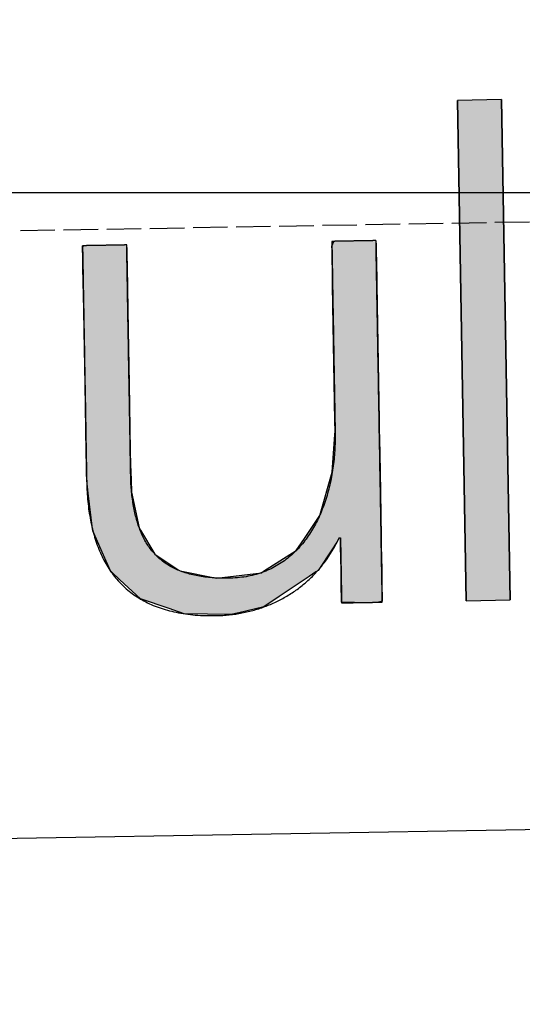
# Model space of a CAD drawing. Extents: x 562 to 7231, y 5567 to 12226.
# Tile 6 of 54: x 3187 to 3260, y 7998 to 8141. Entities that reach past the tile are written whole.
import ezdxf

# ---------------------------------------------------------------- set-up
doc = ezdxf.new("R2010")
doc.units = 0
doc.linetypes.add('GEN3', pattern=[6.25, 5, -1.25])
doc.layers.get('0').update_dxf_attribs({"linetype": 'CONTINUOUS'})
for name, color, linetype in [('3', 6, 'GEN3'), ('5', 3, 'CONTINUOUS'), ('LOGO', 7, 'CONTINUOUS')]:
    doc.layers.add(name, color=color, linetype=linetype)

# ---------------------------------------------------------------- blocks, each defined once
blk = doc.blocks.new('*U35')
at = {"layer": 'LOGO', "color": 30, "linetype": 'CONTINUOUS'}
for p, q in [((12.18, 7.551), (12.203, 7.555)), ((12.18, 7.469), (12.18, 7.551)), ((12.18, 7.344), (12.18, 7.469)), ((13.1, 7.555), (13.1, 7.551)), ((13.1, 7.551), (13.102, 7.469)), ((13.102, 7.469), (13.102, 7.344)), ((17.392, 7.457), (17.432, 7.555)), ((17.392, 7.368), (17.392, 7.457)), ((18.315, 7.555), (18.315, 7.457)), ((18.315, 7.457), (18.315, 7.368)), ((12.18, 7.101), (12.18, 7.344)), ((13.102, 7.344), (13.102, 7.101)), ((17.392, 6.746), (17.392, 7.368)), ((18.315, 7.368), (18.315, 6.746)), ((12.18, 6.214), (12.18, 7.101)), ((13.102, 7.101), (13.102, 6.214)), ((17.392, 6.634), (17.392, 6.746)), ((17.392, 5.802), (17.392, 6.634)), ((18.315, 6.746), (18.315, 6.634)), ((18.315, 6.634), (18.315, 5.802)), ((12.18, 5.779), (12.18, 6.214)), ((13.102, 6.214), (13.102, 5.779)), ((12.18, 4.645), (12.18, 5.779)), ((13.102, 5.779), (13.102, 4.645)), ((17.392, 4.207), (17.392, 5.802)), ((18.315, 5.802), (18.315, 4.207)), ((12.18, 4.192), (12.18, 4.645)), ((13.102, 4.645), (13.102, 4.192)), ((12.18, 3.251), (12.18, 4.192)), ((13.102, 4.192), (13.102, 3.251)), ((17.392, 3.8), (17.392, 4.207)), ((18.315, 4.207), (18.315, 3.8)), ((17.392, 3.598), (17.392, 3.8)), ((18.315, 3.8), (18.315, 3.598)), ((17.377, 3.423), (17.392, 3.598)), ((18.315, 3.598), (18.315, 3.423)), ((17.318, 2.736), (17.377, 3.423)), ((18.315, 3.423), (18.315, 2.736)), ((12.18, 2.958), (12.18, 3.251)), ((13.102, 3.251), (13.102, 2.958)), ((12.18, 2.813), (12.18, 2.958)), ((13.102, 2.958), (13.106, 2.813)), ((12.18, 2.65), (12.18, 2.813)), ((13.106, 2.813), (13.11, 2.65)), ((17.038, 1.832), (17.318, 2.736)), ((18.315, 2.736), (18.315, 1.832)), ((12.208, 2.387), (12.18, 2.65)), ((13.11, 2.65), (13.116, 2.387)), ((12.286, 1.641), (12.208, 2.387)), ((13.116, 2.387), (13.261, 1.641)), ((16.711, 1.361), (17.038, 1.832)), ((18.315, 1.832), (18.315, 1.361)), ((12.291, 1.594), (12.286, 1.641)), ((12.504, 1.085), (12.291, 1.594)), ((13.261, 1.641), (13.288, 1.594)), ((13.288, 1.594), (13.58, 1.085)), ((16.536, 1.11), (16.646, 1.268)), ((16.646, 1.268), (16.711, 1.361)), ((17.389, 1.268), (17.279, 1.11)), ((17.439, 1.361), (17.389, 1.268)), ((17.465, 1.346), (17.456, 1.361)), ((17.465, 1.18), (17.465, 1.346)), ((18.315, 1.361), (18.315, 1.346)), ((18.315, 1.346), (18.315, 1.18)), ((12.643, 0.753), (12.504, 1.085)), ((13.58, 1.085), (14.062, 0.753)), ((15.845, 0.688), (16.536, 1.11)), ((17.279, 1.11), (16.984, 0.688)), ((17.465, 0.68), (17.465, 1.18)), ((18.315, 1.18), (18.315, 0.68)), ((12.672, 0.725), (12.643, 0.753)), ((12.838, 0.564), (12.672, 0.725)), ((14.062, 0.753), (14.102, 0.725)), ((14.102, 0.725), (14.859, 0.564)), ((14.859, 0.564), (15.799, 0.66)), ((15.799, 0.66), (15.845, 0.688)), ((16.94, 0.66), (16.793, 0.564)), ((16.984, 0.688), (16.94, 0.66)), ((17.465, 0.406), (17.465, 0.68)), ((18.315, 0.68), (18.315, 0.406)), ((13.26, 0.155), (12.838, 0.564)), ((16.793, 0.564), (16.163, 0.155)), ((17.465, 0.021), (17.465, 0.406)), ((18.315, 0.406), (18.315, 0.021)), ((13.855, -0.057), (13.26, 0.155)), ((16.163, 0.155), (15.837, -0.057)), ((17.465, 0.015), (17.465, 0.021)), ((17.734, 0), (17.465, 0.015)), ((18.292, 0.015), (18.236, 0)), ((18.315, 0.021), (18.292, 0.015)), ((14.169, -0.169), (13.855, -0.057)), ((15.143, -0.205), (14.169, -0.169)), ((15.313, -0.169), (15.143, -0.205)), ((15.837, -0.057), (15.313, -0.169))]:
    blk.add_line(p, q, dxfattribs=at)
at = {"layer": 'LOGO', "color": 30, "linetype": 'CONTINUOUS', "extrusion": (0, 0, -1)}
for points in [[(-12.203, 7.555), (-13.1, 7.551), (-12.18, 7.551)], [(-12.18, 7.551), (-13.102, 7.469), (-12.18, 7.469)], [(-12.18, 7.551), (-13.1, 7.551), (-13.102, 7.469)], [(-12.18, 7.469), (-13.102, 7.344), (-12.18, 7.344)], [(-12.18, 7.469), (-13.102, 7.469), (-13.102, 7.344)], [(-12.203, 7.555), (-13.1, 7.555), (-13.1, 7.551)], [(-17.432, 7.555), (-18.315, 7.457), (-17.392, 7.457)], [(-17.392, 7.457), (-18.315, 7.368), (-17.392, 7.368)], [(-17.392, 7.457), (-18.315, 7.457), (-18.315, 7.368)], [(-17.432, 7.555), (-18.315, 7.555), (-18.315, 7.457)], [(-12.18, 7.344), (-13.102, 7.101), (-12.18, 7.101)], [(-12.18, 7.344), (-13.102, 7.344), (-13.102, 7.101)], [(-17.392, 7.368), (-18.315, 6.746), (-17.392, 6.746)], [(-17.392, 7.368), (-18.315, 7.368), (-18.315, 6.746)], [(-12.18, 7.101), (-13.102, 6.214), (-12.18, 6.214)], [(-12.18, 7.101), (-13.102, 7.101), (-13.102, 6.214)], [(-17.392, 6.746), (-18.315, 6.634), (-17.392, 6.634)], [(-17.392, 6.746), (-18.315, 6.746), (-18.315, 6.634)], [(-17.392, 6.634), (-18.315, 5.802), (-17.392, 5.802)], [(-17.392, 6.634), (-18.315, 6.634), (-18.315, 5.802)], [(-12.18, 6.214), (-13.102, 5.779), (-12.18, 5.779)], [(-12.18, 6.214), (-13.102, 6.214), (-13.102, 5.779)], [(-12.18, 5.779), (-13.102, 4.645), (-12.18, 4.645)], [(-12.18, 5.779), (-13.102, 5.779), (-13.102, 4.645)], [(-17.392, 5.802), (-18.315, 4.207), (-17.392, 4.207)], [(-17.392, 5.802), (-18.315, 5.802), (-18.315, 4.207)], [(-12.18, 4.645), (-13.102, 4.192), (-12.18, 4.192)], [(-12.18, 4.645), (-13.102, 4.645), (-13.102, 4.192)], [(-12.18, 4.192), (-13.102, 3.251), (-12.18, 3.251)], [(-12.18, 4.192), (-13.102, 4.192), (-13.102, 3.251)], [(-17.392, 4.207), (-18.315, 3.8), (-17.392, 3.8)], [(-17.392, 4.207), (-18.315, 4.207), (-18.315, 3.8)], [(-17.392, 3.8), (-18.315, 3.598), (-17.392, 3.598)], [(-17.392, 3.8), (-18.315, 3.8), (-18.315, 3.598)], [(-17.392, 3.598), (-18.315, 3.423), (-17.377, 3.423)], [(-17.392, 3.598), (-18.315, 3.598), (-18.315, 3.423)], [(-17.377, 3.423), (-18.315, 2.736), (-17.318, 2.736)], [(-17.377, 3.423), (-18.315, 3.423), (-18.315, 2.736)], [(-12.18, 3.251), (-13.102, 2.958), (-12.18, 2.958)], [(-12.18, 3.251), (-13.102, 3.251), (-13.102, 2.958)], [(-12.18, 2.958), (-13.106, 2.813), (-12.18, 2.813)], [(-12.18, 2.958), (-13.102, 2.958), (-13.106, 2.813)], [(-12.18, 2.813), (-13.11, 2.65), (-12.18, 2.65)], [(-12.18, 2.813), (-13.106, 2.813), (-13.11, 2.65)], [(-17.318, 2.736), (-18.315, 1.832), (-17.038, 1.832)], [(-17.318, 2.736), (-18.315, 2.736), (-18.315, 1.832)], [(-12.18, 2.65), (-13.116, 2.387), (-12.208, 2.387)], [(-12.18, 2.65), (-13.11, 2.65), (-13.116, 2.387)], [(-12.208, 2.387), (-13.261, 1.641), (-12.286, 1.641)], [(-12.208, 2.387), (-13.116, 2.387), (-13.261, 1.641)], [(-17.038, 1.832), (-18.315, 1.361), (-16.711, 1.361)], [(-17.038, 1.832), (-18.315, 1.832), (-18.315, 1.361)], [(-12.286, 1.641), (-13.288, 1.594), (-12.291, 1.594)], [(-12.286, 1.641), (-13.261, 1.641), (-13.288, 1.594)], [(-12.291, 1.594), (-13.58, 1.085), (-12.504, 1.085)], [(-12.291, 1.594), (-13.288, 1.594), (-13.58, 1.085)], [(-16.646, 1.268), (-17.279, 1.11), (-16.536, 1.11)], [(-16.711, 1.361), (-17.389, 1.268), (-16.646, 1.268)], [(-16.646, 1.268), (-17.389, 1.268), (-17.279, 1.11)], [(-16.711, 1.361), (-17.439, 1.361), (-17.389, 1.268)], [(-17.456, 1.361), (-18.315, 1.346), (-17.465, 1.346)], [(-17.456, 1.361), (-18.315, 1.361), (-18.315, 1.346)], [(-17.465, 1.346), (-18.315, 1.18), (-17.465, 1.18)], [(-17.465, 1.346), (-18.315, 1.346), (-18.315, 1.18)], [(-12.504, 1.085), (-14.062, 0.753), (-12.643, 0.753)], [(-12.504, 1.085), (-13.58, 1.085), (-14.062, 0.753)], [(-16.536, 1.11), (-16.984, 0.688), (-15.845, 0.688)], [(-16.536, 1.11), (-17.279, 1.11), (-16.984, 0.688)], [(-17.465, 1.18), (-18.315, 0.68), (-17.465, 0.68)], [(-17.465, 1.18), (-18.315, 1.18), (-18.315, 0.68)], [(-12.643, 0.753), (-14.102, 0.725), (-12.672, 0.725)], [(-12.643, 0.753), (-14.062, 0.753), (-14.102, 0.725)], [(-12.672, 0.725), (-14.859, 0.564), (-12.838, 0.564)], [(-12.672, 0.725), (-14.102, 0.725), (-14.859, 0.564)], [(-15.799, 0.66), (-16.793, 0.564), (-14.859, 0.564)], [(-15.845, 0.688), (-16.94, 0.66), (-15.799, 0.66)], [(-15.799, 0.66), (-16.94, 0.66), (-16.793, 0.564)], [(-15.845, 0.688), (-16.984, 0.688), (-16.94, 0.66)], [(-17.465, 0.68), (-18.315, 0.406), (-17.465, 0.406)], [(-17.465, 0.68), (-18.315, 0.68), (-18.315, 0.406)], [(-12.838, 0.564), (-16.163, 0.155), (-13.26, 0.155)], [(-12.838, 0.564), (-16.793, 0.564), (-16.163, 0.155)], [(-17.465, 0.406), (-18.315, 0.021), (-17.465, 0.021)], [(-17.465, 0.406), (-18.315, 0.406), (-18.315, 0.021)], [(-13.26, 0.155), (-15.837, -0.057), (-13.855, -0.057)], [(-13.26, 0.155), (-16.163, 0.155), (-15.837, -0.057)], [(-17.465, 0.021), (-18.292, 0.015), (-17.465, 0.015)], [(-17.465, 0.021), (-18.315, 0.021), (-18.292, 0.015)], [(-17.465, 0.015), (-18.236, 0), (-17.734, 0)], [(-17.465, 0.015), (-18.292, 0.015), (-18.236, 0)], [(-13.855, -0.057), (-15.313, -0.169), (-14.169, -0.169)], [(-13.855, -0.057), (-15.837, -0.057), (-15.313, -0.169)], [(-14.169, -0.169), (-15.313, -0.169), (-15.143, -0.205)]]:
    blk.add_solid(points, dxfattribs=at)
blk = doc.blocks.new('*U36')
at = {"layer": 'LOGO', "color": 30, "linetype": 'CONTINUOUS'}
for p, q in [((20.069, 0), (20.069, 10.454)), ((20.992, 10.454), (20.992, 0))]:
    blk.add_line(p, q, dxfattribs=at)
at = {"layer": 'LOGO', "color": 30, "linetype": 'CONTINUOUS', "extrusion": (0, 0, -1)}
for points in [[(-20.069, 10.454), (-20.992, 0), (-20.069, 0)], [(-20.069, 10.454), (-20.992, 10.454), (-20.992, 0)]]:
    blk.add_solid(points, dxfattribs=at)
blk = doc.blocks.new('KLAUS')
at = {"layer": 'LOGO'}
blk.add_lwpolyline([(20.069, 0), (20.992, 0), (20.992, 10.454), (20.069, 10.454), (20.069, 0), (20.069, 0)], dxfattribs=at)
blk.add_polyline3d([(18.315, 7.555, 0), (18.314, 7.555, 0), (18.314, 7.555, 0), (18.312, 7.555, 0), (18.31, 7.555, 0), (18.308, 7.555, 0), (18.305, 7.555, 0), (18.301, 7.555, 0), (18.297, 7.555, 0), (18.293, 7.555, 0), (18.288, 7.555, 0), (18.282, 7.555, 0), (18.277, 7.555, 0), (18.27, 7.555, 0), (18.264, 7.555, 0), (18.257, 7.555, 0), (18.249, 7.555, 0), (18.241, 7.555, 0), (18.233, 7.555, 0), (18.224, 7.555, 0), (18.215, 7.555, 0), (18.206, 7.555, 0), (18.197, 7.555, 0), (18.187, 7.555, 0), (18.176, 7.555, 0), (18.166, 7.555, 0), (18.155, 7.555, 0), (18.144, 7.555, 0), (18.133, 7.555, 0), (18.121, 7.555, 0), (18.109, 7.555, 0), (18.097, 7.555, 0), (18.085, 7.555, 0), (18.072, 7.555, 0), (18.06, 7.555, 0), (18.047, 7.555, 0), (18.034, 7.555, 0), (18.021, 7.555, 0), (18.007, 7.555, 0), (17.994, 7.555, 0), (17.98, 7.555, 0), (17.967, 7.555, 0), (17.953, 7.555, 0), (17.939, 7.555, 0), (17.925, 7.555, 0), (17.911, 7.555, 0), (17.897, 7.555, 0), (17.883, 7.555, 0), (17.869, 7.555, 0), (17.855, 7.555, 0), (17.841, 7.555, 0), (17.827, 7.555, 0), (17.813, 7.555, 0), (17.799, 7.555, 0), (17.785, 7.555, 0), (17.771, 7.555, 0), (17.757, 7.555, 0), (17.743, 7.555, 0), (17.73, 7.555, 0), (17.716, 7.555, 0), (17.703, 7.555, 0), (17.689, 7.555, 0), (17.676, 7.555, 0), (17.663, 7.555, 0), (17.65, 7.555, 0), (17.637, 7.555, 0), (17.625, 7.555, 0), (17.613, 7.555, 0), (17.6, 7.555, 0), (17.588, 7.555, 0), (17.577, 7.555, 0), (17.566, 7.555, 0), (17.554, 7.555, 0), (17.543, 7.555, 0), (17.533, 7.555, 0), (17.523, 7.555, 0), (17.512, 7.555, 0), (17.503, 7.555, 0), (17.493, 7.555, 0), (17.484, 7.555, 0), (17.476, 7.555, 0), (17.467, 7.555, 0), (17.459, 7.555, 0), (17.452, 7.555, 0), (17.445, 7.555, 0), (17.438, 7.555, 0), (17.431, 7.555, 0), (17.426, 7.555, 0), (17.42, 7.555, 0), (17.415, 7.555, 0), (17.41, 7.555, 0), (17.406, 7.555, 0), (17.403, 7.555, 0), (17.4, 7.555, 0), (17.397, 7.555, 0), (17.395, 7.555, 0), (17.394, 7.555, 0), (17.393, 7.555, 0), (17.392, 7.555, 0), (17.392, 7.554, 0), (17.392, 7.551, 0), (17.392, 7.545, 0), (17.392, 7.537, 0), (17.392, 7.527, 0), (17.392, 7.515, 0), (17.392, 7.5, 0), (17.392, 7.484, 0), (17.392, 7.465, 0), (17.392, 7.444, 0), (17.392, 7.422, 0), (17.392, 7.397, 0), (17.392, 7.37, 0), (17.392, 7.342, 0), (17.392, 7.312, 0), (17.392, 7.28, 0), (17.392, 7.247, 0), (17.392, 7.211, 0), (17.392, 7.175, 0), (17.392, 7.136, 0), (17.392, 7.097, 0), (17.392, 7.056, 0), (17.392, 7.013, 0), (17.392, 6.969, 0), (17.392, 6.924, 0), (17.392, 6.878, 0), (17.392, 6.83, 0), (17.392, 6.782, 0), (17.392, 6.732, 0), (17.392, 6.681, 0), (17.392, 6.63, 0), (17.392, 6.577, 0), (17.392, 6.523, 0), (17.392, 6.469, 0), (17.392, 6.414, 0), (17.392, 6.358, 0), (17.392, 6.302, 0), (17.392, 6.245, 0), (17.392, 6.187, 0), (17.392, 6.129, 0), (17.392, 6.07, 0), (17.392, 6.011, 0), (17.392, 5.952, 0), (17.392, 5.892, 0), (17.392, 5.832, 0), (17.392, 5.772, 0), (17.392, 5.711, 0), (17.392, 5.651, 0), (17.392, 5.59, 0), (17.392, 5.53, 0), (17.392, 5.469, 0), (17.392, 5.409, 0), (17.392, 5.348, 0), (17.392, 5.288, 0), (17.392, 5.228, 0), (17.392, 5.169, 0), (17.392, 5.109, 0), (17.392, 5.05, 0), (17.392, 4.992, 0), (17.392, 4.934, 0), (17.392, 4.876, 0), (17.392, 4.82, 0), (17.392, 4.763, 0), (17.392, 4.708, 0), (17.392, 4.653, 0), (17.392, 4.599, 0), (17.392, 4.546, 0), (17.392, 4.494, 0), (17.392, 4.442, 0), (17.392, 4.392, 0), (17.392, 4.342, 0), (17.392, 4.294, 0), (17.392, 4.247, 0), (17.392, 4.201, 0), (17.392, 4.157, 0), (17.392, 4.113, 0), (17.392, 4.071, 0), (17.392, 4.031, 0), (17.392, 3.991, 0), (17.392, 3.954, 0), (17.392, 3.917, 0), (17.392, 3.883, 0), (17.392, 3.85, 0), (17.392, 3.819, 0), (17.392, 3.789, 0), (17.392, 3.761, 0), (17.392, 3.736, 0), (17.392, 3.712, 0), (17.392, 3.69, 0), (17.392, 3.67, 0), (17.392, 3.652, 0), (17.392, 3.636, 0), (17.392, 3.622, 0), (17.392, 3.61, 0), (17.392, 3.601, 0), (17.392, 3.594, 0), (17.392, 3.589, 0), (17.392, 3.587, 0), (17.392, 3.56, 0), (17.392, 3.513, 0), (17.391, 3.466, 0), (17.39, 3.419, 0), (17.388, 3.373, 0), (17.386, 3.326, 0), (17.383, 3.279, 0), (17.38, 3.233, 0), (17.376, 3.186, 0), (17.372, 3.14, 0), (17.368, 3.094, 0), (17.363, 3.048, 0), (17.358, 3.002, 0), (17.352, 2.956, 0), (17.346, 2.91, 0), (17.34, 2.865, 0), (17.332, 2.819, 0), (17.325, 2.774, 0), (17.317, 2.729, 0), (17.309, 2.684, 0), (17.3, 2.64, 0), (17.291, 2.596, 0), (17.281, 2.551, 0), (17.27, 2.508, 0), (17.26, 2.464, 0), (17.249, 2.421, 0), (17.237, 2.377, 0), (17.225, 2.335, 0), (17.212, 2.292, 0), (17.2, 2.25, 0), (17.186, 2.208, 0), (17.172, 2.166, 0), (17.158, 2.125, 0), (17.143, 2.084, 0), (17.128, 2.043, 0), (17.112, 2.003, 0), (17.095, 1.963, 0), (17.079, 1.923, 0), (17.061, 1.884, 0), (17.044, 1.845, 0), (17.026, 1.806, 0), (17.007, 1.768, 0), (16.988, 1.73, 0), (16.968, 1.693, 0), (16.948, 1.656, 0), (16.927, 1.62, 0), (16.906, 1.584, 0), (16.885, 1.548, 0), (16.863, 1.513, 0), (16.84, 1.479, 0), (16.817, 1.445, 0), (16.793, 1.411, 0), (16.769, 1.378, 0), (16.745, 1.346, 0), (16.72, 1.313, 0), (16.694, 1.282, 0), (16.668, 1.251, 0), (16.642, 1.22, 0), (16.614, 1.191, 0), (16.587, 1.161, 0), (16.559, 1.133, 0), (16.53, 1.104, 0), (16.501, 1.077, 0), (16.472, 1.05, 0), (16.442, 1.023, 0), (16.411, 0.998, 0), (16.38, 0.973, 0), (16.348, 0.948, 0), (16.316, 0.924, 0), (16.284, 0.901, 0), (16.25, 0.879, 0), (16.217, 0.857, 0), (16.182, 0.836, 0), (16.148, 0.815, 0), (16.112, 0.795, 0), (16.077, 0.776, 0), (16.04, 0.758, 0), (16.003, 0.74, 0), (15.966, 0.724, 0), (15.928, 0.707, 0), (15.89, 0.692, 0), (15.851, 0.678, 0), (15.811, 0.664, 0), (15.771, 0.651, 0), (15.731, 0.639, 0), (15.69, 0.627, 0), (15.648, 0.616, 0), (15.606, 0.607, 0), (15.563, 0.598, 0), (15.52, 0.59, 0), (15.476, 0.582, 0), (15.431, 0.576, 0), (15.386, 0.57, 0), (15.341, 0.566, 0), (15.295, 0.562, 0), (15.248, 0.559, 0), (15.201, 0.557, 0), (15.154, 0.556, 0), (15.107, 0.556, 0), (15.063, 0.556, 0), (15.019, 0.557, 0), (14.976, 0.558, 0), (14.934, 0.56, 0), (14.892, 0.562, 0), (14.85, 0.565, 0), (14.81, 0.568, 0), (14.769, 0.571, 0), (14.73, 0.575, 0), (14.691, 0.58, 0), (14.652, 0.585, 0), (14.614, 0.59, 0), (14.577, 0.596, 0), (14.54, 0.602, 0), (14.504, 0.608, 0), (14.468, 0.615, 0), (14.433, 0.623, 0), (14.398, 0.631, 0), (14.364, 0.639, 0), (14.331, 0.648, 0), (14.298, 0.657, 0), (14.265, 0.667, 0), (14.233, 0.677, 0), (14.202, 0.687, 0), (14.171, 0.698, 0), (14.14, 0.71, 0), (14.11, 0.721, 0), (14.081, 0.734, 0), (14.052, 0.746, 0), (14.024, 0.759, 0), (13.996, 0.773, 0), (13.968, 0.787, 0), (13.941, 0.801, 0), (13.915, 0.816, 0), (13.889, 0.831, 0), (13.864, 0.847, 0), (13.838, 0.863, 0), (13.814, 0.88, 0), (13.79, 0.897, 0), (13.766, 0.914, 0), (13.743, 0.932, 0), (13.721, 0.95, 0), (13.698, 0.969, 0), (13.677, 0.988, 0), (13.656, 1.008, 0), (13.635, 1.028, 0), (13.614, 1.048, 0), (13.595, 1.069, 0), (13.575, 1.09, 0), (13.556, 1.112, 0), (13.537, 1.134, 0), (13.519, 1.156, 0), (13.502, 1.179, 0), (13.484, 1.203, 0), (13.467, 1.227, 0), (13.451, 1.251, 0), (13.435, 1.275, 0), (13.419, 1.3, 0), (13.404, 1.326, 0), (13.389, 1.352, 0), (13.375, 1.378, 0), (13.361, 1.405, 0), (13.348, 1.432, 0), (13.335, 1.459, 0), (13.322, 1.487, 0), (13.309, 1.516, 0), (13.297, 1.545, 0), (13.286, 1.574, 0), (13.275, 1.603, 0), (13.264, 1.633, 0), (13.253, 1.664, 0), (13.243, 1.695, 0), (13.233, 1.726, 0), (13.224, 1.758, 0), (13.215, 1.79, 0), (13.207, 1.822, 0), (13.198, 1.855, 0), (13.19, 1.889, 0), (13.183, 1.922, 0), (13.176, 1.957, 0), (13.169, 1.991, 0), (13.162, 2.026, 0), (13.156, 2.062, 0), (13.15, 2.097, 0), (13.145, 2.134, 0), (13.139, 2.17, 0), (13.135, 2.207, 0), (13.13, 2.245, 0), (13.126, 2.282, 0), (13.122, 2.321, 0), (13.118, 2.359, 0), (13.115, 2.398, 0), (13.112, 2.438, 0), (13.11, 2.478, 0), (13.107, 2.518, 0), (13.105, 2.558, 0), (13.104, 2.6, 0), (13.102, 2.635, 0), (13.102, 2.637, 0), (13.102, 2.642, 0), (13.102, 2.65, 0), (13.102, 2.661, 0), (13.102, 2.674, 0), (13.102, 2.69, 0), (13.102, 2.709, 0), (13.102, 2.731, 0), (13.102, 2.755, 0), (13.102, 2.782, 0), (13.102, 2.811, 0), (13.102, 2.842, 0), (13.102, 2.876, 0), (13.102, 2.912, 0), (13.102, 2.95, 0), (13.102, 2.99, 0), (13.102, 3.032, 0), (13.102, 3.077, 0), (13.102, 3.123, 0), (13.102, 3.171, 0), (13.102, 3.221, 0), (13.102, 3.272, 0), (13.102, 3.326, 0), (13.102, 3.381, 0), (13.102, 3.437, 0), (13.102, 3.495, 0), (13.102, 3.555, 0), (13.102, 3.615, 0), (13.102, 3.677, 0), (13.102, 3.741, 0), (13.102, 3.805, 0), (13.102, 3.871, 0), (13.102, 3.938, 0), (13.102, 4.005, 0), (13.102, 4.074, 0), (13.102, 4.143, 0), (13.102, 4.214, 0), (13.102, 4.285, 0), (13.102, 4.356, 0), (13.102, 4.429, 0), (13.102, 4.502, 0), (13.102, 4.575, 0), (13.102, 4.649, 0), (13.102, 4.723, 0), (13.102, 4.798, 0), (13.102, 4.872, 0), (13.102, 4.947, 0), (13.102, 5.022, 0), (13.102, 5.098, 0), (13.102, 5.173, 0), (13.102, 5.248, 0), (13.102, 5.323, 0), (13.102, 5.397, 0), (13.102, 5.472, 0), (13.102, 5.546, 0), (13.102, 5.62, 0), (13.102, 5.693, 0), (13.102, 5.766, 0), (13.102, 5.838, 0), (13.102, 5.91, 0), (13.102, 5.981, 0), (13.102, 6.051, 0), (13.102, 6.121, 0), (13.102, 6.189, 0), (13.102, 6.257, 0), (13.102, 6.324, 0), (13.102, 6.389, 0), (13.102, 6.453, 0), (13.102, 6.517, 0), (13.102, 6.579, 0), (13.102, 6.639, 0), (13.102, 6.699, 0), (13.102, 6.757, 0), (13.102, 6.813, 0), (13.102, 6.868, 0), (13.102, 6.921, 0), (13.102, 6.972, 0), (13.102, 7.022, 0), (13.102, 7.07, 0), (13.102, 7.116, 0), (13.102, 7.16, 0), (13.102, 7.203, 0), (13.102, 7.243, 0), (13.102, 7.281, 0), (13.102, 7.316, 0), (13.102, 7.35, 0), (13.102, 7.381, 0), (13.102, 7.41, 0), (13.102, 7.436, 0), (13.102, 7.46, 0), (13.102, 7.482, 0), (13.102, 7.501, 0), (13.102, 7.517, 0), (13.102, 7.53, 0), (13.102, 7.541, 0), (13.102, 7.548, 0), (13.102, 7.553, 0), (13.102, 7.555, 0), (13.102, 7.555, 0), (13.101, 7.555, 0), (13.1, 7.555, 0), (13.098, 7.555, 0), (13.095, 7.555, 0), (13.093, 7.555, 0), (13.089, 7.555, 0), (13.085, 7.555, 0), (13.081, 7.555, 0), (13.076, 7.555, 0), (13.07, 7.555, 0), (13.065, 7.555, 0), (13.059, 7.555, 0), (13.052, 7.555, 0), (13.045, 7.555, 0), (13.037, 7.555, 0), (13.03, 7.555, 0), (13.021, 7.555, 0), (13.013, 7.555, 0), (13.004, 7.555, 0), (12.994, 7.555, 0), (12.985, 7.555, 0), (12.975, 7.555, 0), (12.965, 7.555, 0), (12.954, 7.555, 0), (12.943, 7.555, 0), (12.932, 7.555, 0), (12.921, 7.555, 0), (12.909, 7.555, 0), (12.898, 7.555, 0), (12.885, 7.555, 0), (12.873, 7.555, 0), (12.861, 7.555, 0), (12.848, 7.555, 0), (12.835, 7.555, 0), (12.822, 7.555, 0), (12.809, 7.555, 0), (12.796, 7.555, 0), (12.782, 7.555, 0), (12.769, 7.555, 0), (12.755, 7.555, 0), (12.741, 7.555, 0), (12.728, 7.555, 0), (12.714, 7.555, 0), (12.7, 7.555, 0), (12.686, 7.555, 0), (12.672, 7.555, 0), (12.658, 7.555, 0), (12.643, 7.555, 0), (12.629, 7.555, 0), (12.615, 7.555, 0), (12.601, 7.555, 0), (12.587, 7.555, 0), (12.573, 7.555, 0), (12.559, 7.555, 0), (12.546, 7.555, 0), (12.532, 7.555, 0), (12.518, 7.555, 0), (12.505, 7.555, 0), (12.491, 7.555, 0), (12.478, 7.555, 0), (12.464, 7.555, 0), (12.451, 7.555, 0), (12.439, 7.555, 0), (12.426, 7.555, 0), (12.413, 7.555, 0), (12.401, 7.555, 0), (12.389, 7.555, 0), (12.377, 7.555, 0), (12.365, 7.555, 0), (12.354, 7.555, 0), (12.343, 7.555, 0), (12.332, 7.555, 0), (12.321, 7.555, 0), (12.311, 7.555, 0), (12.301, 7.555, 0), (12.291, 7.555, 0), (12.282, 7.555, 0), (12.273, 7.555, 0), (12.264, 7.555, 0), (12.255, 7.555, 0), (12.248, 7.555, 0), (12.24, 7.555, 0), (12.233, 7.555, 0), (12.226, 7.555, 0), (12.22, 7.555, 0), (12.213, 7.555, 0), (12.208, 7.555, 0), (12.203, 7.555, 0), (12.198, 7.555, 0), (12.194, 7.555, 0), (12.191, 7.555, 0), (12.188, 7.555, 0), (12.185, 7.555, 0), (12.183, 7.555, 0), (12.181, 7.555, 0), (12.18, 7.555, 0), (12.18, 7.555, 0), (12.18, 7.554, 0), (12.18, 7.55, 0), (12.18, 7.544, 0), (12.18, 7.534, 0), (12.18, 7.522, 0), (12.18, 7.507, 0), (12.18, 7.489, 0), (12.18, 7.469, 0), (12.18, 7.446, 0), (12.18, 7.42, 0), (12.18, 7.392, 0), (12.18, 7.362, 0), (12.18, 7.329, 0), (12.18, 7.294, 0), (12.18, 7.257, 0), (12.18, 7.218, 0), (12.18, 7.177, 0), (12.18, 7.134, 0), (12.18, 7.088, 0), (12.18, 7.041, 0), (12.18, 6.992, 0), (12.18, 6.941, 0), (12.18, 6.889, 0), (12.18, 6.835, 0), (12.18, 6.779, 0), (12.18, 6.722, 0), (12.18, 6.663, 0), (12.18, 6.603, 0), (12.18, 6.542, 0), (12.18, 6.479, 0), (12.18, 6.416, 0), (12.18, 6.351, 0), (12.18, 6.285, 0), (12.18, 6.218, 0), (12.18, 6.15, 0), (12.18, 6.081, 0), (12.18, 6.011, 0), (12.18, 5.94, 0), (12.18, 5.869, 0), (12.18, 5.797, 0), (12.18, 5.725, 0), (12.18, 5.652, 0), (12.18, 5.578, 0), (12.18, 5.505, 0), (12.18, 5.43, 0), (12.18, 5.356, 0), (12.18, 5.281, 0), (12.18, 5.207, 0), (12.18, 5.132, 0), (12.18, 5.057, 0), (12.18, 4.982, 0), (12.18, 4.907, 0), (12.18, 4.833, 0), (12.18, 4.758, 0), (12.18, 4.684, 0), (12.18, 4.61, 0), (12.18, 4.537, 0), (12.18, 4.464, 0), (12.18, 4.392, 0), (12.18, 4.32, 0), (12.18, 4.249, 0), (12.18, 4.179, 0), (12.18, 4.109, 0), (12.18, 4.04, 0), (12.18, 3.973, 0), (12.18, 3.906, 0), (12.18, 3.84, 0), (12.18, 3.775, 0), (12.18, 3.712, 0), (12.18, 3.649, 0), (12.18, 3.588, 0), (12.18, 3.528, 0), (12.18, 3.47, 0), (12.18, 3.413, 0), (12.18, 3.358, 0), (12.18, 3.304, 0), (12.18, 3.252, 0), (12.18, 3.202, 0), (12.18, 3.153, 0), (12.18, 3.106, 0), (12.18, 3.062, 0), (12.18, 3.019, 0), (12.18, 2.978, 0), (12.18, 2.939, 0), (12.18, 2.902, 0), (12.18, 2.868, 0), (12.18, 2.836, 0), (12.18, 2.806, 0), (12.18, 2.779, 0), (12.18, 2.754, 0), (12.18, 2.731, 0), (12.18, 2.711, 0), (12.18, 2.694, 0), (12.18, 2.68, 0), (12.18, 2.668, 0), (12.18, 2.659, 0), (12.18, 2.653, 0), (12.18, 2.65, 0), (12.18, 2.623, 0), (12.18, 2.57, 0), (12.181, 2.517, 0), (12.183, 2.464, 0), (12.185, 2.412, 0), (12.187, 2.361, 0), (12.19, 2.31, 0), (12.193, 2.259, 0), (12.197, 2.208, 0), (12.201, 2.158, 0), (12.206, 2.109, 0), (12.211, 2.06, 0), (12.217, 2.011, 0), (12.223, 1.963, 0), (12.23, 1.915, 0), (12.237, 1.868, 0), (12.245, 1.821, 0), (12.253, 1.775, 0), (12.262, 1.729, 0), (12.271, 1.683, 0), (12.281, 1.638, 0), (12.291, 1.593, 0), (12.302, 1.549, 0), (12.314, 1.506, 0), (12.326, 1.462, 0), (12.338, 1.42, 0), (12.351, 1.377, 0), (12.364, 1.336, 0), (12.379, 1.294, 0), (12.393, 1.253, 0), (12.408, 1.213, 0), (12.424, 1.173, 0), (12.44, 1.134, 0), (12.457, 1.095, 0), (12.474, 1.057, 0), (12.492, 1.019, 0), (12.51, 0.982, 0), (12.529, 0.945, 0), (12.549, 0.909, 0), (12.569, 0.873, 0), (12.589, 0.838, 0), (12.611, 0.803, 0), (12.633, 0.769, 0), (12.655, 0.735, 0), (12.678, 0.702, 0), (12.701, 0.669, 0), (12.726, 0.637, 0), (12.75, 0.605, 0), (12.775, 0.574, 0), (12.801, 0.544, 0), (12.828, 0.514, 0), (12.855, 0.485, 0), (12.883, 0.456, 0), (12.911, 0.428, 0), (12.94, 0.4, 0), (12.969, 0.373, 0), (12.999, 0.346, 0), (13.03, 0.32, 0), (13.061, 0.295, 0), (13.093, 0.27, 0), (13.126, 0.246, 0), (13.159, 0.222, 0), (13.193, 0.199, 0), (13.227, 0.176, 0), (13.262, 0.154, 0), (13.298, 0.133, 0), (13.334, 0.112, 0), (13.371, 0.092, 0), (13.409, 0.072, 0), (13.447, 0.053, 0), (13.486, 0.035, 0), (13.525, 0.017, 0), (13.565, 0, 0), (13.606, -0.016, 0), (13.648, -0.032, 0), (13.69, -0.047, 0), (13.733, -0.062, 0), (13.776, -0.076, 0), (13.82, -0.09, 0), (13.865, -0.102, 0), (13.91, -0.114, 0), (13.957, -0.126, 0), (14.003, -0.137, 0), (14.051, -0.147, 0), (14.099, -0.156, 0), (14.148, -0.165, 0), (14.197, -0.174, 0), (14.248, -0.181, 0), (14.299, -0.188, 0), (14.35, -0.194, 0), (14.402, -0.2, 0), (14.456, -0.205, 0), (14.509, -0.209, 0), (14.564, -0.213, 0), (14.619, -0.215, 0), (14.675, -0.218, 0), (14.731, -0.219, 0), (14.788, -0.22, 0), (14.84, -0.22, 0), (14.874, -0.22, 0), (14.908, -0.219, 0), (14.943, -0.218, 0), (14.977, -0.217, 0), (15.011, -0.215, 0), (15.044, -0.213, 0), (15.078, -0.211, 0), (15.112, -0.208, 0), (15.146, -0.205, 0), (15.179, -0.202, 0), (15.213, -0.198, 0), (15.246, -0.194, 0), (15.279, -0.189, 0), (15.312, -0.184, 0), (15.345, -0.179, 0), (15.378, -0.174, 0), (15.411, -0.168, 0), (15.443, -0.162, 0), (15.476, -0.155, 0), (15.508, -0.148, 0), (15.54, -0.141, 0), (15.572, -0.134, 0), (15.604, -0.126, 0), (15.636, -0.117, 0), (15.668, -0.109, 0), (15.7, -0.1, 0), (15.731, -0.091, 0), (15.762, -0.081, 0), (15.793, -0.071, 0), (15.824, -0.061, 0), (15.855, -0.051, 0), (15.886, -0.04, 0), (15.916, -0.029, 0), (15.946, -0.017, 0), (15.976, -0.005, 0), (16.006, 0.007, 0), (16.036, 0.019, 0), (16.066, 0.032, 0), (16.095, 0.045, 0), (16.125, 0.059, 0), (16.154, 0.073, 0), (16.183, 0.087, 0), (16.211, 0.101, 0), (16.24, 0.116, 0), (16.268, 0.131, 0), (16.296, 0.147, 0), (16.324, 0.162, 0), (16.352, 0.178, 0), (16.38, 0.195, 0), (16.407, 0.211, 0), (16.434, 0.228, 0), (16.461, 0.245, 0), (16.488, 0.263, 0), (16.514, 0.281, 0), (16.541, 0.299, 0), (16.567, 0.318, 0), (16.593, 0.336, 0), (16.618, 0.356, 0), (16.644, 0.375, 0), (16.669, 0.395, 0), (16.694, 0.415, 0), (16.719, 0.435, 0), (16.743, 0.456, 0), (16.768, 0.477, 0), (16.792, 0.498, 0), (16.816, 0.52, 0), (16.839, 0.542, 0), (16.863, 0.564, 0), (16.886, 0.586, 0), (16.908, 0.609, 0), (16.931, 0.632, 0), (16.953, 0.655, 0), (16.975, 0.679, 0), (16.997, 0.703, 0), (17.019, 0.727, 0), (17.04, 0.752, 0), (17.061, 0.776, 0), (17.082, 0.802, 0), (17.102, 0.827, 0), (17.123, 0.853, 0), (17.143, 0.879, 0), (17.162, 0.905, 0), (17.182, 0.931, 0), (17.201, 0.958, 0), (17.22, 0.985, 0), (17.238, 1.013, 0), (17.256, 1.04, 0), (17.274, 1.068, 0), (17.292, 1.097, 0), (17.309, 1.125, 0), (17.326, 1.154, 0), (17.343, 1.183, 0), (17.36, 1.212, 0), (17.376, 1.242, 0), (17.392, 1.272, 0), (17.407, 1.302, 0), (17.422, 1.333, 0), (17.436, 1.361, 0), (17.436, 1.361, 0), (17.436, 1.361, 0), (17.436, 1.361, 0), (17.436, 1.361, 0), (17.436, 1.361, 0), (17.436, 1.361, 0), (17.437, 1.361, 0), (17.437, 1.361, 0), (17.437, 1.361, 0), (17.437, 1.361, 0), (17.437, 1.361, 0), (17.437, 1.361, 0), (17.438, 1.361, 0), (17.438, 1.361, 0), (17.438, 1.361, 0), (17.438, 1.361, 0), (17.439, 1.361, 0), (17.439, 1.361, 0), (17.439, 1.361, 0), (17.439, 1.361, 0), (17.44, 1.361, 0), (17.44, 1.361, 0), (17.44, 1.361, 0), (17.441, 1.361, 0), (17.441, 1.361, 0), (17.441, 1.361, 0), (17.442, 1.361, 0), (17.442, 1.361, 0), (17.442, 1.361, 0), (17.443, 1.361, 0), (17.443, 1.361, 0), (17.443, 1.361, 0), (17.444, 1.361, 0), (17.444, 1.361, 0), (17.445, 1.361, 0), (17.445, 1.361, 0), (17.445, 1.361, 0), (17.446, 1.361, 0), (17.446, 1.361, 0), (17.447, 1.361, 0), (17.447, 1.361, 0), (17.448, 1.361, 0), (17.448, 1.361, 0), (17.448, 1.361, 0), (17.449, 1.361, 0), (17.449, 1.361, 0), (17.45, 1.361, 0), (17.45, 1.361, 0), (17.451, 1.361, 0), (17.451, 1.361, 0), (17.452, 1.361, 0), (17.452, 1.361, 0), (17.453, 1.361, 0), (17.453, 1.361, 0), (17.453, 1.361, 0), (17.454, 1.361, 0), (17.454, 1.361, 0), (17.455, 1.361, 0), (17.455, 1.361, 0), (17.456, 1.361, 0), (17.456, 1.361, 0), (17.456, 1.361, 0), (17.457, 1.361, 0), (17.457, 1.361, 0), (17.458, 1.361, 0), (17.458, 1.361, 0), (17.458, 1.361, 0), (17.459, 1.361, 0), (17.459, 1.361, 0), (17.459, 1.361, 0), (17.46, 1.361, 0), (17.46, 1.361, 0), (17.46, 1.361, 0), (17.461, 1.361, 0), (17.461, 1.361, 0), (17.462, 1.361, 0), (17.462, 1.361, 0), (17.462, 1.361, 0), (17.462, 1.361, 0), (17.463, 1.361, 0), (17.463, 1.361, 0), (17.463, 1.361, 0), (17.463, 1.361, 0), (17.464, 1.361, 0), (17.464, 1.361, 0), (17.464, 1.361, 0), (17.464, 1.361, 0), (17.464, 1.361, 0), (17.465, 1.361, 0), (17.465, 1.361, 0), (17.465, 1.361, 0), (17.465, 1.361, 0), (17.465, 1.361, 0), (17.465, 1.361, 0), (17.465, 1.361, 0), (17.465, 1.361, 0), (17.465, 1.361, 0), (17.465, 1.361, 0), (17.465, 1.361, 0), (17.465, 1.36, 0), (17.465, 1.358, 0), (17.465, 1.355, 0), (17.465, 1.351, 0), (17.465, 1.347, 0), (17.465, 1.342, 0), (17.465, 1.336, 0), (17.465, 1.33, 0), (17.465, 1.323, 0), (17.465, 1.315, 0), (17.465, 1.306, 0), (17.465, 1.297, 0), (17.465, 1.287, 0), (17.465, 1.277, 0), (17.465, 1.266, 0), (17.465, 1.255, 0), (17.465, 1.242, 0), (17.465, 1.23, 0), (17.465, 1.217, 0), (17.465, 1.203, 0), (17.465, 1.189, 0), (17.465, 1.174, 0), (17.465, 1.159, 0), (17.465, 1.144, 0), (17.465, 1.128, 0), (17.465, 1.111, 0), (17.465, 1.095, 0), (17.465, 1.078, 0), (17.465, 1.06, 0), (17.465, 1.042, 0), (17.465, 1.024, 0), (17.465, 1.006, 0), (17.465, 0.987, 0), (17.465, 0.968, 0), (17.465, 0.949, 0), (17.465, 0.93, 0), (17.465, 0.91, 0), (17.465, 0.89, 0), (17.465, 0.87, 0), (17.465, 0.85, 0), (17.465, 0.83, 0), (17.465, 0.81, 0), (17.465, 0.789, 0), (17.465, 0.768, 0), (17.465, 0.748, 0), (17.465, 0.727, 0), (17.465, 0.706, 0), (17.465, 0.686, 0), (17.465, 0.665, 0), (17.465, 0.644, 0), (17.465, 0.623, 0), (17.465, 0.602, 0), (17.465, 0.582, 0), (17.465, 0.561, 0), (17.465, 0.541, 0), (17.465, 0.52, 0), (17.465, 0.5, 0), (17.465, 0.48, 0), (17.465, 0.46, 0), (17.465, 0.441, 0), (17.465, 0.421, 0), (17.465, 0.402, 0), (17.465, 0.383, 0), (17.465, 0.364, 0), (17.465, 0.346, 0), (17.465, 0.327, 0), (17.465, 0.309, 0), (17.465, 0.292, 0), (17.465, 0.275, 0), (17.465, 0.258, 0), (17.465, 0.241, 0), (17.465, 0.225, 0), (17.465, 0.209, 0), (17.465, 0.194, 0), (17.465, 0.179, 0), (17.465, 0.165, 0), (17.465, 0.151, 0), (17.465, 0.137, 0), (17.465, 0.124, 0), (17.465, 0.112, 0), (17.465, 0.1, 0), (17.465, 0.089, 0), (17.465, 0.078, 0), (17.465, 0.068, 0), (17.465, 0.059, 0), (17.465, 0.05, 0), (17.465, 0.042, 0), (17.465, 0.034, 0), (17.465, 0.027, 0), (17.465, 0.021, 0), (17.465, 0.016, 0), (17.465, 0.011, 0), (17.465, 0.007, 0), (17.465, 0.004, 0), (17.465, 0.002, 0), (17.465, 0, 0), (17.465, 0, 0), (17.465, 0, 0), (17.466, 0, 0), (17.467, 0, 0), (17.469, 0, 0), (17.471, 0, 0), (17.473, 0, 0), (17.476, 0, 0), (17.48, 0, 0), (17.484, 0, 0), (17.488, 0, 0), (17.493, 0, 0), (17.498, 0, 0), (17.504, 0, 0), (17.51, 0, 0), (17.516, 0, 0), (17.523, 0, 0), (17.53, 0, 0), (17.538, 0, 0), (17.546, 0, 0), (17.554, 0, 0), (17.562, 0, 0), (17.571, 0, 0), (17.58, 0, 0), (17.589, 0, 0), (17.599, 0, 0), (17.609, 0, 0), (17.619, 0, 0), (17.629, 0, 0), (17.64, 0, 0), (17.651, 0, 0), (17.662, 0, 0), (17.673, 0, 0), (17.684, 0, 0), (17.696, 0, 0), (17.708, 0, 0), (17.72, 0, 0), (17.732, 0, 0), (17.744, 0, 0), (17.756, 0, 0), (17.769, 0, 0), (17.781, 0, 0), (17.794, 0, 0), (17.807, 0, 0), (17.819, 0, 0), (17.832, 0, 0), (17.845, 0, 0), (17.858, 0, 0), (17.871, 0, 0), (17.884, 0, 0), (17.897, 0, 0), (17.91, 0, 0), (17.923, 0, 0), (17.936, 0, 0), (17.949, 0, 0), (17.962, 0, 0), (17.974, 0, 0), (17.987, 0, 0), (18, 0, 0), (18.012, 0, 0), (18.024, 0, 0), (18.037, 0, 0), (18.049, 0, 0), (18.061, 0, 0), (18.073, 0, 0), (18.085, 0, 0), (18.096, 0, 0), (18.108, 0, 0), (18.119, 0, 0), (18.13, 0, 0), (18.141, 0, 0), (18.151, 0, 0), (18.162, 0, 0), (18.172, 0, 0), (18.182, 0, 0), (18.191, 0, 0), (18.201, 0, 0), (18.21, 0, 0), (18.218, 0, 0), (18.227, 0, 0), (18.235, 0, 0), (18.243, 0, 0), (18.25, 0, 0), (18.257, 0, 0), (18.264, 0, 0), (18.27, 0, 0), (18.276, 0, 0), (18.282, 0, 0), (18.287, 0, 0), (18.292, 0, 0), (18.296, 0, 0), (18.3, 0, 0), (18.304, 0, 0), (18.307, 0, 0), (18.309, 0, 0), (18.311, 0, 0), (18.313, 0, 0), (18.314, 0, 0), (18.315, 0, 0), (18.315, 0, 0), (18.315, 0.004, 0), (18.315, 0.013, 0), (18.315, 0.027, 0), (18.315, 0.044, 0), (18.315, 0.066, 0), (18.315, 0.092, 0), (18.315, 0.123, 0), (18.315, 0.157, 0), (18.315, 0.195, 0), (18.315, 0.237, 0), (18.315, 0.283, 0), (18.315, 0.332, 0), (18.315, 0.385, 0), (18.315, 0.441, 0), (18.315, 0.5, 0), (18.315, 0.563, 0), (18.315, 0.629, 0), (18.315, 0.698, 0), (18.315, 0.77, 0), (18.315, 0.844, 0), (18.315, 0.922, 0), (18.315, 1.002, 0), (18.315, 1.084, 0), (18.315, 1.169, 0), (18.315, 1.257, 0), (18.315, 1.346, 0), (18.315, 1.438, 0), (18.315, 1.532, 0), (18.315, 1.628, 0), (18.315, 1.726, 0), (18.315, 1.825, 0), (18.315, 1.927, 0), (18.315, 2.029, 0), (18.315, 2.134, 0), (18.315, 2.24, 0), (18.315, 2.347, 0), (18.315, 2.455, 0), (18.315, 2.564, 0), (18.315, 2.675, 0), (18.315, 2.786, 0), (18.315, 2.898, 0), (18.315, 3.011, 0), (18.315, 3.125, 0), (18.315, 3.239, 0), (18.315, 3.353, 0), (18.315, 3.468, 0), (18.315, 3.583, 0), (18.315, 3.699, 0), (18.315, 3.814, 0), (18.315, 3.93, 0), (18.315, 4.045, 0), (18.315, 4.16, 0), (18.315, 4.274, 0), (18.315, 4.389, 0), (18.315, 4.502, 0), (18.315, 4.616, 0), (18.315, 4.728, 0), (18.315, 4.84, 0), (18.315, 4.951, 0), (18.315, 5.06, 0), (18.315, 5.169, 0), (18.315, 5.277, 0), (18.315, 5.383, 0), (18.315, 5.488, 0), (18.315, 5.591, 0), (18.315, 5.693, 0), (18.315, 5.793, 0), (18.315, 5.892, 0), (18.315, 5.988, 0), (18.315, 6.083, 0), (18.315, 6.175, 0), (18.315, 6.266, 0), (18.315, 6.354, 0), (18.315, 6.44, 0), (18.315, 6.523, 0), (18.315, 6.604, 0), (18.315, 6.683, 0), (18.315, 6.758, 0), (18.315, 6.831, 0), (18.315, 6.901, 0), (18.315, 6.968, 0), (18.315, 7.032, 0), (18.315, 7.093, 0), (18.315, 7.15, 0), (18.315, 7.204, 0), (18.315, 7.254, 0), (18.315, 7.301, 0), (18.315, 7.345, 0), (18.315, 7.384, 0), (18.315, 7.42, 0), (18.315, 7.451, 0), (18.315, 7.479, 0), (18.315, 7.503, 0), (18.315, 7.522, 0), (18.315, 7.537, 0), (18.315, 7.547, 0), (18.315, 7.553, 0), (18.315, 7.555, 0), (18.315, 7.555, 0), (18.315, 7.555, 0), (18.315, 7.555, 0), (18.315, 7.555, 0), (18.315, 7.555, 0), (18.315, 7.555, 0), (18.315, 7.555, 0), (18.315, 7.555, 0), (18.315, 7.555, 0), (18.315, 7.555, 0), (18.315, 7.555, 0), (18.315, 7.555, 0), (18.315, 7.555, 0), (18.315, 7.555, 0), (18.315, 7.555, 0), (18.315, 7.555, 0), (18.315, 7.555, 0), (18.315, 7.555, 0), (18.315, 7.555, 0), (18.315, 7.555, 0), (18.315, 7.555, 0), (18.315, 7.555, 0), (18.315, 7.555, 0), (18.315, 7.555, 0), (18.315, 7.555, 0), (18.315, 7.555, 0), (18.315, 7.555, 0), (18.315, 7.555, 0), (18.315, 7.555, 0), (18.315, 7.555, 0), (18.315, 7.555, 0), (18.315, 7.555, 0), (18.315, 7.555, 0), (18.315, 7.555, 0), (18.315, 7.555, 0), (18.315, 7.555, 0), (18.315, 7.555, 0), (18.315, 7.555, 0), (18.315, 7.555, 0), (18.315, 7.555, 0), (18.315, 7.555, 0), (18.315, 7.555, 0), (18.315, 7.555, 0), (18.315, 7.555, 0), (18.315, 7.555, 0), (18.315, 7.555, 0), (18.315, 7.555, 0), (18.315, 7.555, 0), (18.315, 7.555, 0), (18.315, 7.555, 0), (18.315, 7.555, 0), (18.315, 7.555, 0), (18.315, 7.555, 0), (18.315, 7.555, 0), (18.315, 7.555, 0), (18.315, 7.555, 0), (18.315, 7.555, 0), (18.315, 7.555, 0), (18.315, 7.555, 0), (18.315, 7.555, 0), (18.315, 7.555, 0), (18.315, 7.555, 0), (18.315, 7.555, 0), (18.315, 7.555, 0), (18.315, 7.555, 0), (18.315, 7.555, 0), (18.315, 7.555, 0), (18.315, 7.555, 0), (18.315, 7.555, 0), (18.315, 7.555, 0), (18.315, 7.555, 0), (18.315, 7.555, 0), (18.315, 7.555, 0), (18.315, 7.555, 0), (18.315, 7.555, 0), (18.315, 7.555, 0), (18.315, 7.555, 0), (18.315, 7.555, 0), (18.315, 7.555, 0), (18.315, 7.555, 0), (18.315, 7.555, 0), (18.315, 7.555, 0), (18.315, 7.555, 0), (18.315, 7.555, 0), (18.315, 7.555, 0), (18.315, 7.555, 0), (18.315, 7.555, 0), (18.315, 7.555, 0), (18.315, 7.555, 0), (18.315, 7.555, 0), (18.315, 7.555, 0), (18.315, 7.555, 0), (18.315, 7.555, 0), (18.315, 7.555, 0), (18.315, 7.555, 0), (18.315, 7.555, 0), (18.315, 7.555, 0), (18.315, 7.555, 0)], dxfattribs=at)
at = {"layer": 'LOGO', "color": 30, "linetype": 'CONTINUOUS'}
for name in ['*U36', '*U35']:
    blk.add_blockref(name, (0, 0), dxfattribs=at)

msp = doc.modelspace()

# ---------------------------------------------------------------- linework, layer by layer
msp.add_line((4146.361, 8039.156), (1812.775, 7998.423))
at = {"layer": '3'}
msp.add_line((1175.278, 8075.309), (6230.443, 8163.547), dxfattribs=at)
at = {"layer": '5'}
msp.add_line((6272.775, 8115.902), (872.775, 8115.902), dxfattribs=at)

# ---------------------------------------------------------------- block references
at = {"xscale": 6.929133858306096, "yscale": 6.929133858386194, "zscale": 6.929133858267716, "rotation": 0.9999999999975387}
msp.add_blockref('KLAUS', (3113, 8054.426), dxfattribs=at)

doc.saveas('drawing.dxf')
